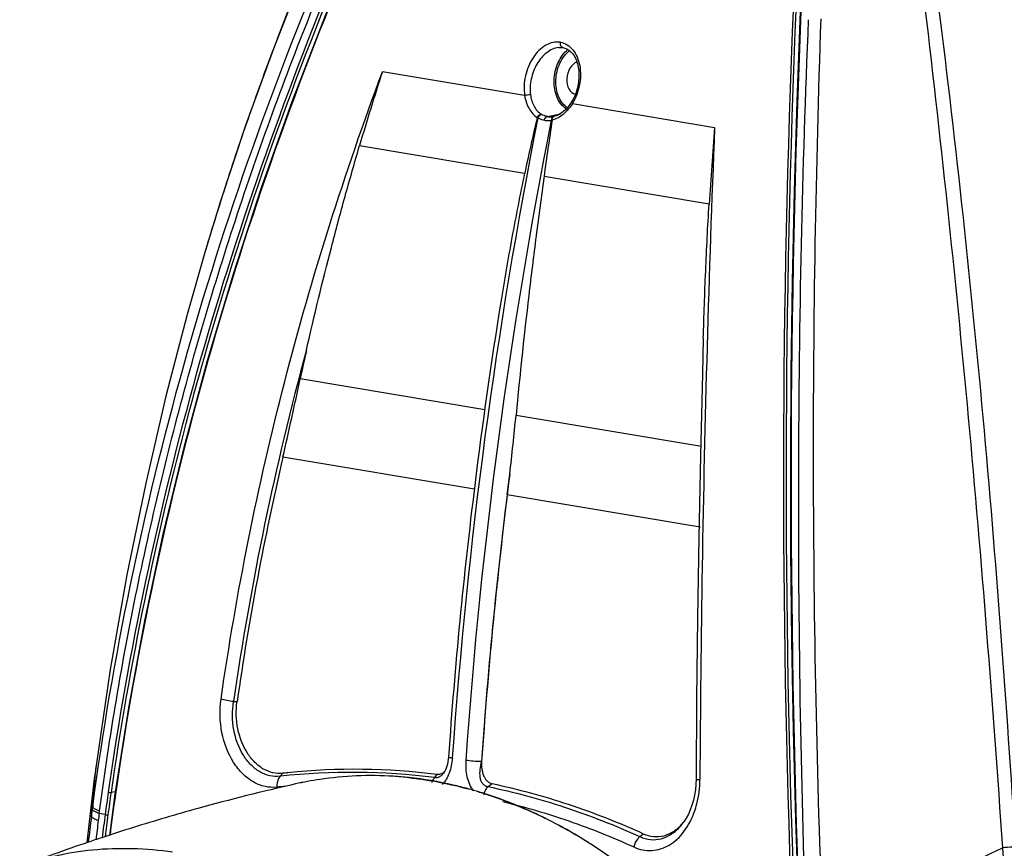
# Model space of a CAD drawing. Header units: millimetres. Extents: x 0 to 420, y 0 to 297.
# Tile 95 of 130: x 328 to 351, y 155 to 174. Entities that reach past the tile are written whole.
import ezdxf

# ---------------------------------------------------------------- set-up
doc = ezdxf.new("R2010")
doc.units = ezdxf.units.MM
doc.header["$LTSCALE"] = 23.1
doc.layers.get('0').update_dxf_attribs({"linetype": 'CONTINUOUS'})
doc.layers.add('02___PRT_ALL_AXES', color=7, linetype='CONTINUOUS')
doc.layers.add('06___PRT_ALL_SURFS', color=7, linetype='CONTINUOUS')

msp = doc.modelspace()

# ---------------------------------------------------------------- linework, layer by layer
at = {"color": 7, "linetype": 'Continuous'}
msp.add_line((340.204, 173.128), (340.204, 173.128), dxfattribs=at)
at = {"color": 9, "linetype": 'Continuous'}
msp.add_line((339.946, 171.531), (340.247, 171.597), dxfattribs=at)
at = {"color": 7, "linetype": 'Continuous'}
msp.add_lwpolyline([(345.788, 173.959), (345.708, 171.888), (345.645, 169.804), (345.6, 167.721), (345.572, 165.64), (345.561, 163.561), (345.566, 161.485), (345.587, 159.413), (345.625, 157.347), (345.679, 155.287), (345.748, 153.245)], dxfattribs=at)
at = {"color": 9, "linetype": 'Continuous'}
for centre, radius, start, end in [((604.732, 163.178), 259.334, 177.57741, 182.19558), ((605.061, 163.207), 259.6, 177.5869, 182.19923), ((604.417, 163.09), 258.842, 177.59359, 182.17964)]:
    msp.add_arc(centre, radius, start, end, dxfattribs=at)
at = {"color": 7, "linetype": 'Continuous'}
for centre, radius, start, end in [((335.881, 148.245), 8.055, 86.3425, 98.5031), ((335.881, 148.245), 8.055, 86.3427, 98.5031), ((335.868, 147.995), 8.306, 83.9276, 86.3638), ((335.868, 147.995), 8.306, 83.9278, 86.3639), ((335.869, 148.381), 7.919, 98.5638, 102.6886), ((335.869, 148.382), 7.919, 98.5638, 102.6887), ((335.697, 147.113), 9.205, 73.1067, 74.7756), ((335.697, 147.114), 9.205, 73.1065, 74.7754), ((334.932, 145.328), 11.152, 58.0826, 64.0136), ((335.022, 145.491), 10.965, 58.0321, 64.064), ((334.487, 144.611), 11.995, 54.4503, 58.088)]:
    msp.add_arc(centre, radius, start, end, dxfattribs=at)
at = {"color": 3, "linetype": 'Continuous'}
for centre, radius, start, end in [((344.505, 110.008), 47.252, 102.685, 105.5092), ((344.463, 110.162), 47.093, 105.5101, 106.4531), ((344.425, 110.292), 46.957, 106.4526, 108.3349), ((344.336, 110.556), 46.679, 108.7384, 110.8022), ((344.383, 110.418), 46.824, 108.3356, 108.7395)]:
    msp.add_arc(centre, radius, start, end, dxfattribs=at)
at = {"color": 9, "linetype": 'Continuous'}
for points, knots in [([(340.249, 173.248), (340.193, 173.257), (340.073, 173.253), (339.9, 173.183), (339.742, 173.059), (339.559, 172.832), (339.415, 172.477), (339.399, 172.167), (339.422, 172.018)], [0, 0, 0, 0, 0.101168, 0.209927, 0.328825, 0.45718, 0.729683, 1, 1, 1, 1]), ([(340.204, 173.128), (340.156, 173.122), (340.058, 173.093), (339.924, 173.009), (339.803, 172.891), (339.665, 172.694), (339.556, 172.406), (339.54, 172.158), (339.556, 172.038)], [0, 0, 0, 0, 0.104622, 0.218271, 0.340773, 0.470263, 0.738384, 1, 1, 1, 1]), ([(340.386, 171.712), (340.34, 171.74), (340.254, 171.819), (340.163, 171.977), (340.11, 172.166), (340.096, 172.371), (340.122, 172.58), (340.205, 172.833), (340.323, 173.002), (340.422, 173.08)], [0, 0, 0, 0, 0.106099, 0.222645, 0.349287, 0.483075, 0.619716, 0.754487, 1, 1, 1, 1]), ([(340.303, 173.126), (340.293, 173.127), (340.272, 173.138), (340.253, 173.168), (340.244, 173.207), (340.246, 173.234), (340.249, 173.248)], [0, 0, 0, 0, 0.206634, 0.441781, 0.711072, 1, 1, 1, 1]), ([(340.249, 173.248), (340.304, 173.239), (340.414, 173.197), (340.547, 173.075), (340.644, 172.907), (340.722, 172.633), (340.711, 172.253), (340.604, 171.963), (340.525, 171.833)], [0, 0, 0, 0, 0.101123, 0.207399, 0.323155, 0.449171, 0.722123, 1, 1, 1, 1]), ([(340.41, 171.737), (340.365, 171.765), (340.283, 171.842), (340.197, 171.995), (340.148, 172.177), (340.137, 172.375), (340.165, 172.575), (340.229, 172.764), (340.326, 172.929), (340.412, 173.018), (340.459, 173.054)], [0, 0, 0, 0, 0.105834, 0.22211, 0.348482, 0.482005, 0.618406, 0.752977, 0.881288, 1, 1, 1, 1]), ([(339.877, 171.445), (339.838, 171.452), (339.786, 171.468), (339.739, 171.493), (339.727, 171.499)], [0, 0, 0, 0, 0.747024, 1, 1, 1, 1]), ([(339.946, 171.531), (339.911, 171.537), (339.866, 171.552), (339.824, 171.574), (339.814, 171.58)], [0, 0, 0, 0, 0.747727, 1, 1, 1, 1]), ([(339.877, 171.445), (339.881, 171.466), (339.896, 171.502), (339.929, 171.528), (339.946, 171.531)], [0, 0, 0, 0, 0.547036, 1, 1, 1, 1]), ([(339.946, 171.531), (339.957, 171.53), (340.005, 171.524), (340.053, 171.527), (340.089, 171.534)], [0, 0, 0, 0, 0.246286, 1, 1, 1, 1]), ([(339.877, 171.445), (339.89, 171.443), (339.944, 171.436), (339.999, 171.44), (340.038, 171.447)], [0, 0, 0, 0, 0.247091, 1, 1, 1, 1])]:
    msp.add_open_spline(points, degree=3, knots=knots, dxfattribs=at)
at = {"color": 7, "linetype": 'Continuous'}
for points, knots in [([(338.114, 155.996), (338.001, 156.026), (337.551, 156.14), (337.091, 156.218), (336.746, 156.254)], [0, 0, 0, 0, 0.252855, 1, 1, 1, 1]), ([(336.746, 156.254), (336.861, 156.242), (337.321, 156.183), (337.777, 156.087), (338.114, 155.996)], [0, 0, 0, 0, 0.247523, 1, 1, 1, 1]), ([(339.818, 155.352), (339.699, 155.41), (339.229, 155.627), (338.742, 155.809), (338.372, 155.921)], [0, 0, 0, 0, 0.254045, 1, 1, 1, 1]), ([(338.372, 155.921), (338.494, 155.884), (338.987, 155.723), (339.466, 155.523), (339.818, 155.352)], [0, 0, 0, 0, 0.246284, 1, 1, 1, 1]), ([(331.291, 154.531), (330.681, 154.615), (329.477, 154.659), (328.297, 154.395), (327.758, 154.191)], [0, 0, 0, 0, 0.516908, 1, 1, 1, 1])]:
    msp.add_open_spline(points, degree=3, knots=knots, dxfattribs=at)
at = {"layer": '02___PRT_ALL_AXES', "color": 9, "linetype": 'Continuous'}
for p, q in [((340.525, 171.833), (343.81, 171.282)), ((343.682, 169.507), (339.869, 170.147)), ((339.223, 164.633), (343.504, 163.915)), ((339.02, 162.794), (343.479, 162.046)), ((338.424, 156.623), (338.427, 156.625)), ((338.576, 156.047), (338.668, 156.115)), ((342.082, 154.89), (342.162, 154.957))]:
    msp.add_line(p, q, dxfattribs=at)
at = {"layer": '02___PRT_ALL_AXES', "color": 7, "linetype": 'Continuous'}
for p, q in [((340.1, 171.536), (340.103, 171.537)), ((340.058, 171.451), (340.058, 171.449)), ((343.085, 155.212), (343.085, 155.213))]:
    msp.add_line(p, q, dxfattribs=at)
for points in [[(340.303, 173.126), (340.348, 173.115), (340.398, 173.094), (340.444, 173.066), (340.488, 173.03), (340.527, 172.987), (340.563, 172.936), (340.595, 172.879), (340.622, 172.816), (340.644, 172.747), (340.661, 172.674), (340.671, 172.595), (340.676, 172.513), (340.675, 172.429), (340.668, 172.343), (340.654, 172.257), (340.634, 172.171), (340.608, 172.088), (340.577, 172.008), (340.541, 171.932), (340.506, 171.87)], [(340.506, 171.87), (340.469, 171.812), (340.422, 171.751), (340.371, 171.695), (340.318, 171.647), (340.263, 171.607), (340.207, 171.574), (340.151, 171.55), (340.103, 171.537)], [(343.548, 166.404), (343.526, 165.582), (343.48, 163.695), (343.443, 161.812)], [(343.443, 161.812), (343.414, 159.935), (343.394, 158.065), (343.381, 156.216)], [(343.381, 156.216), (343.377, 156.1), (343.366, 155.974), (343.347, 155.852), (343.32, 155.733), (343.287, 155.619), (343.248, 155.511), (343.203, 155.409), (343.152, 155.315), (343.097, 155.229), (343.085, 155.213)]]:
    msp.add_lwpolyline(points, dxfattribs=at)
at = {"layer": '02___PRT_ALL_AXES', "color": 9, "linetype": 'Continuous'}
for centre, radius, start, end in [((340.003, 171.985), 0.46, 280.7681, 282.1398), ((455.991, 148.433), 118.215, 168.77377, 176.01283), ((339.956, 172.612), 1.168, 274.0572, 275.012), ((761.819, 154.378), 418.351, 177.68432, 179.07595), ((455.489, 148.484), 117.348, 172.76252, 176.0226), ((776.755, 154.107), 433.29, 179.07201, 179.72203), ((342.115, 155.92), 1.2, 318.8905, 323.877)]:
    msp.add_arc(centre, radius, start, end, dxfattribs=at)
at = {"layer": '02___PRT_ALL_AXES', "color": 7, "linetype": 'Continuous'}
for centre, radius, start, end in [((340.112, 171.496), 0.0418, 107.6774, 115.2598), ((340.112, 171.497), 0.0407, 102.592, 107.6511), ((409.009, 160.804), 69.768, 171.22378, 172.30427), ((437.267, 163.68), 93.766, 175.34974, 176.43677), ((275.161, 170.798), 64.358, 353.27994, 354.50312), ((257.943, 172.756), 81.686, 352.99567, 353.32982), ((455.435, 148.489), 117.291, 172.99441, 176.02229), ((342.203, 155.935), 1.138, 320.6824, 321.0483), ((342.191, 155.945), 1.154, 321.0501, 322.195), ((342.458, 155.607), 0.718, 284.089, 289.1707), ((342.455, 155.617), 0.728, 289.1608, 289.5231)]:
    msp.add_arc(centre, radius, start, end, dxfattribs=at)
msp.add_ellipse((340.668, 172.422), major_axis=(0.061, 0.38), ratio=0.698342, start_param=0.367577, end_param=3.08412, dxfattribs=at)
at = {"layer": '02___PRT_ALL_AXES', "color": 9, "linetype": 'Continuous'}
for points, knots in [([(340.525, 171.833), (340.469, 171.739), (340.338, 171.576), (340.151, 171.472), (340.058, 171.451)], [0, 0, 0, 0, 0.532968, 1, 1, 1, 1]), ([(340.525, 171.833), (340.519, 171.839), (340.509, 171.849), (340.504, 171.865), (340.506, 171.87)], [0, 0, 0, 0, 0.645886, 1, 1, 1, 1]), ([(340.089, 171.534), (340.081, 171.532), (340.067, 171.525), (340.051, 171.504), (340.041, 171.478), (340.038, 171.458), (340.038, 171.447)], [0, 0, 0, 0, 0.20948, 0.44234, 0.707315, 1, 1, 1, 1]), ([(338.063, 156.653), (338.054, 156.526), (338.067, 156.277), (338.163, 156.04), (338.239, 155.948)], [0, 0, 0, 0, 0.517898, 1, 1, 1, 1]), ([(338.424, 156.623), (338.361, 156.624), (338.24, 156.631), (338.12, 156.643), (338.063, 156.653)], [0, 0, 0, 0, 0.520379, 1, 1, 1, 1]), ([(338.424, 156.623), (338.407, 156.564), (338.381, 156.446), (338.379, 156.294), (338.407, 156.183), (338.446, 156.113), (338.504, 156.063), (338.552, 156.049), (338.576, 156.047)], [0, 0, 0, 0, 0.274318, 0.54027, 0.666191, 0.78394, 0.893489, 1, 1, 1, 1]), ([(338.576, 156.047), (338.564, 156.036), (338.516, 155.981), (338.487, 155.913), (338.475, 155.859)], [0, 0, 0, 0, 0.235145, 1, 1, 1, 1]), ([(338.576, 156.047), (339.173, 155.922), (340.366, 155.6), (341.516, 155.148), (342.082, 154.89)], [0, 0, 0, 0, 0.49499, 1, 1, 1, 1]), ([(343.345, 155.47), (343.366, 155.527), (343.438, 155.767), (343.469, 156.02), (343.471, 156.209)], [0, 0, 0, 0, 0.243847, 1, 1, 1, 1]), ([(343.381, 156.216), (343.381, 156.216), (343.384, 156.215), (343.388, 156.215), (343.396, 156.214), (343.405, 156.213), (343.418, 156.212), (343.44, 156.211), (343.458, 156.211), (343.471, 156.21)], [0, 0, 0, 0, 0.018792, 0.068603, 0.150172, 0.262903, 0.405766, 0.577377, 1, 1, 1, 1]), ([(338.916, 155.699), (339.431, 155.576), (340.459, 155.274), (341.452, 154.875), (341.943, 154.651)], [0, 0, 0, 0, 0.495464, 1, 1, 1, 1]), ([(341.943, 154.651), (342.008, 154.621), (342.144, 154.576), (342.356, 154.561), (342.566, 154.598), (342.839, 154.721), (343.137, 155.006), (343.287, 155.305), (343.345, 155.47)], [0, 0, 0, 0, 0.117175, 0.230963, 0.344724, 0.461848, 0.714792, 1, 1, 1, 1]), ([(342.082, 154.89), (342.159, 154.855), (342.324, 154.808), (342.582, 154.829), (342.824, 154.94), (342.959, 155.061), (343.02, 155.131)], [0, 0, 0, 0, 0.244678, 0.484008, 0.732136, 1, 1, 1, 1]), ([(342.082, 154.89), (342.065, 154.876), (341.999, 154.809), (341.957, 154.72), (341.943, 154.651)], [0, 0, 0, 0, 0.240188, 1, 1, 1, 1])]:
    msp.add_open_spline(points, degree=3, knots=knots, dxfattribs=at)
at = {"layer": '02___PRT_ALL_AXES', "color": 7, "linetype": 'Continuous'}
for points, knots in [([(340.058, 171.451), (340.057, 171.469), (340.061, 171.5), (340.082, 171.528), (340.094, 171.534)], [0, 0, 0, 0, 0.562818, 1, 1, 1, 1]), ([(339.869, 170.147), (339.807, 169.688), (339.684, 168.771), (339.457, 166.935), (339.31, 165.554), (339.223, 164.633)], [0, 0, 0, 0, 0.249972, 0.500045, 1, 1, 1, 1]), ([(343.548, 166.404), (343.563, 166.922), (343.599, 167.957), (343.65, 168.991), (343.682, 169.507)], [0, 0, 0, 0, 0.500478, 1, 1, 1, 1]), ([(338.427, 156.625), (338.423, 156.569), (338.425, 156.458), (338.459, 156.325), (338.508, 156.232), (338.553, 156.176), (338.607, 156.135), (338.647, 156.119), (338.668, 156.115)], [0, 0, 0, 0, 0.275574, 0.544033, 0.670622, 0.788929, 0.898167, 1, 1, 1, 1]), ([(338.668, 156.115), (339.263, 155.99), (340.452, 155.667), (341.598, 155.215), (342.162, 154.957)], [0, 0, 0, 0, 0.49506, 1, 1, 1, 1]), ([(342.698, 154.931), (342.723, 154.94), (342.827, 154.983), (342.92, 155.049), (342.983, 155.106)], [0, 0, 0, 0, 0.242055, 1, 1, 1, 1]), ([(342.983, 155.106), (342.991, 155.114), (343.027, 155.148), (343.06, 155.185), (343.084, 155.214)], [0, 0, 0, 0, 0.245708, 1, 1, 1, 1]), ([(342.162, 154.957), (342.236, 154.924), (342.393, 154.879), (342.556, 154.892), (342.633, 154.911)], [0, 0, 0, 0, 0.506095, 1, 1, 1, 1])]:
    msp.add_open_spline(points, degree=3, knots=knots, dxfattribs=at)
at = {"layer": '06___PRT_ALL_SURFS', "color": 9, "linetype": 'Continuous'}
for p, q in [((333.644, 173.161), (333.59, 173.019)), ((333.644, 173.161), (333.591, 173.019)), ((339.422, 172.018), (336.137, 172.568)), ((332.997, 171.378), (332.958, 171.268)), ((332.997, 171.378), (332.959, 171.268)), ((335.609, 170.861), (339.422, 170.222)), ((332.403, 169.589), (332.377, 169.509)), ((332.403, 169.589), (332.378, 169.508)), ((338.502, 164.754), (334.237, 165.47)), ((338.26, 162.922), (333.838, 163.663)), ((332.698, 158.012), (332.779, 158.012)), ((333.772, 156.284), (333.835, 156.354)), ((337.346, 156.254), (337.401, 156.327)), ((329.965, 155.929), (329.868, 155.912)), ((329.437, 155.524), (329.445, 155.581)), ((329.437, 155.524), (329.445, 155.581)), ((329.416, 155.359), (329.437, 155.524)), ((329.595, 155.425), (329.602, 155.482)), ((329.732, 155.401), (329.595, 155.425)), ((350.457, 154.631), (350.472, 154.411))]:
    msp.add_line(p, q, dxfattribs=at)
at = {"layer": '06___PRT_ALL_SURFS', "color": 7, "linetype": 'Continuous'}
for p, q in [((339.712, 171.509), (339.711, 171.507)), ((332.39, 169.549), (332.035, 168.387)), ((332.037, 168.393), (332.035, 168.387))]:
    msp.add_line(p, q, dxfattribs=at)
for points in [[(335.065, 176.637), (334.316, 174.872), (333.618, 173.095), (332.976, 171.321), (332.39, 169.549)], [(335.626, 175.825), (334.811, 173.859), (334.047, 171.874), (333.339, 169.884), (332.687, 167.888), (332.091, 165.889), (331.551, 163.886), (331.067, 161.881), (330.64, 159.874), (330.269, 157.867), (329.956, 155.871)], [(340.204, 173.128), (340.224, 173.13), (340.267, 173.13), (340.303, 173.126)], [(332.037, 168.393), (331.627, 166.955), (331.136, 165.069), (330.669, 163.06), (330.236, 160.944), (329.85, 158.753), (329.522, 156.536)], [(337.663, 156.732), (337.658, 156.68), (337.65, 156.621), (337.639, 156.566), (337.626, 156.517), (337.611, 156.473), (337.595, 156.434)], [(329.522, 156.536), (329.511, 156.452), (329.498, 156.36), (329.489, 156.285)], [(329.489, 156.285), (329.361, 155.23), (329.311, 154.743)], [(337.595, 156.434), (337.578, 156.4), (337.561, 156.372), (337.552, 156.36)], [(329.956, 155.871), (329.852, 155.092), (329.831, 154.919)]]:
    msp.add_lwpolyline(points, dxfattribs=at)
at = {"layer": '06___PRT_ALL_SURFS', "color": 9, "linetype": 'Continuous'}
msp.add_lwpolyline([(329.416, 155.359), (329.423, 155.414), (329.43, 155.469), (329.437, 155.524)], dxfattribs=at)
for centre, radius, start, end in [((411.095, 143.354), 82.249, 156.85391, 164.0615), ((399.307, 148.29), 70.216, 157.84441, 159.25541), ((397.59, 148.94), 68.379, 159.38222, 160.84404), ((455.68, 148.485), 118.215, 168.77377, 176.01283), ((339.843, 171.769), 0.293, 243.3173, 246.7924), ((396.696, 149.251), 67.433, 160.94337, 162.44605), ((396.094, 149.442), 66.801, 162.51919, 163.51966), ((399.697, 148.356), 67.692, 164.77171, 171.79909), ((407.658, 144.436), 78.646, 164.13191, 164.2588), ((407.33, 144.528), 78.306, 164.25831, 165.06633), ((405.257, 145.059), 76.166, 165.05108, 171.8082), ((338.686, 155.309), 9.246, 172.3738, 173.9426), ((338.294, 155.126), 8.881, 172.5025, 178.4952), ((338.215, 155.353), 8.773, 173.9077, 178.5139), ((335.429, 141.203), 15.172, 82.7432, 96.2703), ((335.353, 141.178), 14.947, 95.5742, 96.346), ((377.488, 149.098), 48.17, 171.857, 172.4821), ((377.461, 149.098), 48.078, 171.852, 172.4775), ((376.948, 149.153), 47.456, 171.8717, 173.0147), ((373.122, 149.662), 44.076, 172.573, 173.3638), ((393.422, 147.001), 64.381, 172.48188, 172.62926), ((374.778, 149.456), 45.437, 172.4825, 173.1584), ((374.753, 149.455), 45.347, 172.4775, 173.1179), ((373.527, 149.575), 44.32, 172.6293, 173.2052), ((312.357, 233.133), 87.258, 292.90059, 295.88916)]:
    msp.add_arc(centre, radius, start, end, dxfattribs=at)
at = {"layer": '06___PRT_ALL_SURFS', "color": 7, "linetype": 'Continuous'}
for centre, radius, start, end in [((384.46, 156.686), 50.866, 161.8059, 163.8189), ((398.467, 157.612), 60.376, 166.69442, 167.94457), ((455.535, 148.504), 118.16, 170.87679, 172.94941), ((384.221, 154.944), 51.08, 167.3431, 168.1088), ((243.809, 184.512), 92.411, 346.9616, 348.10851), ((399.531, 148.428), 67.436, 166.9431, 171.82978), ((454.645, 148.606), 117.264, 172.9454, 176.02614), ((335.506, 141.294), 15.152, 95.8883, 96.3316), ((335.505, 141.277), 15.169, 82.8205, 95.8781), ((337.393, 156.569), 0.252, 307.4718, 309.9463), ((337.377, 156.587), 0.276, 310.01, 316.1714)]:
    msp.add_arc(centre, radius, start, end, dxfattribs=at)
at = {"layer": '06___PRT_ALL_SURFS', "color": 9, "linetype": 'Continuous'}
for points, knots in [([(329.445, 155.581), (329.905, 159.022), (331.327, 165.87), (333.664, 172.458), (335.04, 175.673)], [0, 0, 0, 0, 0.498199, 1, 1, 1, 1]), ([(329.602, 155.482), (329.831, 157.2), (330.411, 160.629), (331.64, 165.706), (333.214, 170.707), (334.482, 173.971), (335.167, 175.584)], [0, 0, 0, 0, 0.248612, 0.498216, 0.748713, 1, 1, 1, 1]), ([(335.533, 175.571), (334.189, 172.412), (331.889, 165.948), (330.451, 159.236), (329.969, 155.862)], [0, 0, 0, 0, 0.501859, 1, 1, 1, 1]), ([(335.116, 175.025), (333.838, 171.957), (331.65, 165.687), (330.271, 159.187), (329.804, 155.921)], [0, 0, 0, 0, 0.501812, 1, 1, 1, 1]), ([(348.631, 174.351), (348.824, 172.732), (349.193, 169.474), (349.68, 164.559), (350.102, 159.605), (350.344, 156.291), (350.457, 154.631)], [0, 0, 0, 0, 0.246952, 0.496674, 0.748094, 1, 1, 1, 1]), ([(348.945, 174.365), (349.148, 172.747), (349.53, 169.491), (350.019, 164.578), (350.427, 159.627), (350.652, 156.314), (350.755, 154.656)], [0, 0, 0, 0, 0.247093, 0.496813, 0.748165, 1, 1, 1, 1]), ([(345.927, 152.744), (345.801, 156.27), (345.714, 161.549), (345.799, 168.559), (345.908, 172.04), (345.981, 173.77)], [0, 0, 0, 0, 0.50329, 0.75301, 1, 1, 1, 1]), ([(346.312, 152.752), (346.173, 156.279), (346.065, 161.562), (346.119, 168.576), (346.209, 172.058), (346.268, 173.789)], [0, 0, 0, 0, 0.50335, 0.753063, 1, 1, 1, 1]), ([(332.409, 158.065), (332.763, 160.535), (333.752, 165.447), (335.262, 170.223), (336.137, 172.568)], [0, 0, 0, 0, 0.499206, 1, 1, 1, 1]), ([(339.422, 172.018), (339.442, 172.027), (339.487, 172.039), (339.533, 172.041), (339.556, 172.038)], [0, 0, 0, 0, 0.499977, 1, 1, 1, 1]), ([(339.422, 172.018), (339.438, 171.912), (339.485, 171.76), (339.601, 171.595), (339.674, 171.533), (339.712, 171.509)], [0, 0, 0, 0, 0.531123, 0.773112, 1, 1, 1, 1]), ([(339.556, 172.038), (339.567, 171.945), (339.606, 171.81), (339.706, 171.663), (339.77, 171.608), (339.804, 171.587)], [0, 0, 0, 0, 0.53148, 0.773154, 1, 1, 1, 1]), ([(339.814, 171.58), (339.805, 171.578), (339.767, 171.564), (339.739, 171.529), (339.727, 171.499)], [0, 0, 0, 0, 0.223475, 1, 1, 1, 1]), ([(333.701, 156.033), (333.609, 156.023), (333.417, 156.034), (333.142, 156.145), (332.894, 156.34), (332.607, 156.705), (332.387, 157.296), (332.373, 157.809), (332.409, 158.065)], [0, 0, 0, 0, 0.101686, 0.207696, 0.321793, 0.445419, 0.715846, 1, 1, 1, 1]), ([(332.698, 158.012), (332.646, 158.017), (332.549, 158.031), (332.453, 158.052), (332.409, 158.065)], [0, 0, 0, 0, 0.531858, 1, 1, 1, 1]), ([(333.772, 156.284), (333.694, 156.276), (333.531, 156.285), (333.297, 156.379), (333.087, 156.545), (332.847, 156.856), (332.666, 157.36), (332.663, 157.796), (332.698, 158.012)], [0, 0, 0, 0, 0.101949, 0.207929, 0.321826, 0.445224, 0.715451, 1, 1, 1, 1]), ([(337.752, 156.705), (337.747, 156.645), (337.732, 156.528), (337.674, 156.314), (337.591, 156.166), (337.513, 156.096)], [0, 0, 0, 0, 0.269011, 0.529809, 1, 1, 1, 1]), ([(337.663, 156.732), (337.663, 156.73), (337.672, 156.723), (337.688, 156.718), (337.717, 156.711), (337.739, 156.707), (337.752, 156.705)], [0, 0, 0, 0, 0.088618, 0.284147, 0.591142, 1, 1, 1, 1]), ([(333.772, 156.284), (333.758, 156.269), (333.709, 156.195), (333.695, 156.101), (333.701, 156.033)], [0, 0, 0, 0, 0.228223, 1, 1, 1, 1]), ([(337.346, 156.254), (337.338, 156.246), (337.307, 156.211), (337.285, 156.17), (337.272, 156.137)], [0, 0, 0, 0, 0.236998, 1, 1, 1, 1]), ([(337.552, 156.36), (337.538, 156.341), (337.508, 156.306), (337.456, 156.267), (337.4, 156.247), (337.362, 156.249), (337.346, 156.254)], [0, 0, 0, 0, 0.290337, 0.5536, 0.786625, 1, 1, 1, 1]), ([(329.804, 155.921), (329.814, 155.918), (329.835, 155.913), (329.857, 155.911), (329.868, 155.912)], [0, 0, 0, 0, 0.501968, 1, 1, 1, 1]), ([(329.956, 155.871), (329.956, 155.869), (329.961, 155.865), (329.966, 155.863), (329.969, 155.862)], [0, 0, 0, 0, 0.322666, 1, 1, 1, 1]), ([(329.602, 155.482), (329.563, 155.496), (329.512, 155.516), (329.46, 155.553), (329.447, 155.572), (329.445, 155.581)], [0, 0, 0, 0, 0.650785, 0.860282, 1, 1, 1, 1]), ([(329.573, 155.261), (329.534, 155.274), (329.482, 155.295), (329.431, 155.331), (329.417, 155.351), (329.416, 155.359)], [0, 0, 0, 0, 0.650997, 0.86033, 1, 1, 1, 1]), ([(329.595, 155.425), (329.556, 155.438), (329.504, 155.459), (329.452, 155.495), (329.439, 155.515), (329.437, 155.524)], [0, 0, 0, 0, 0.650882, 0.860328, 1, 1, 1, 1]), ([(329.732, 155.401), (329.742, 155.397), (329.764, 155.393), (329.786, 155.391), (329.797, 155.392)], [0, 0, 0, 0, 0.501536, 1, 1, 1, 1]), ([(350.755, 154.656), (350.732, 154.653), (350.633, 154.644), (350.534, 154.637), (350.457, 154.631)], [0, 0, 0, 0, 0.226424, 1, 1, 1, 1])]:
    msp.add_open_spline(points, degree=3, knots=knots, dxfattribs=at)
at = {"layer": '06___PRT_ALL_SURFS', "color": 7, "linetype": 'Continuous'}
for points, knots in [([(339.712, 171.509), (339.716, 171.519), (339.737, 171.555), (339.774, 171.583), (339.804, 171.587)], [0, 0, 0, 0, 0.2697, 1, 1, 1, 1]), ([(334.383, 166.137), (334.561, 166.929), (334.848, 168.115), (335.271, 169.686), (335.495, 170.47), (335.609, 170.861)], [0, 0, 0, 0, 0.499198, 0.749398, 1, 1, 1, 1]), ([(339.422, 170.222), (339.316, 169.727), (339.122, 168.735), (338.95, 167.738), (338.87, 167.239)], [0, 0, 0, 0, 0.500111, 1, 1, 1, 1]), ([(333.835, 156.354), (333.76, 156.346), (333.603, 156.355), (333.378, 156.445), (333.176, 156.604), (332.941, 156.902), (332.762, 157.385), (332.75, 157.803), (332.779, 158.012)], [0, 0, 0, 0, 0.101782, 0.207798, 0.321822, 0.445347, 0.715689, 1, 1, 1, 1]), ([(337.546, 156.369), (337.525, 156.353), (337.478, 156.328), (337.425, 156.324), (337.401, 156.327)], [0, 0, 0, 0, 0.511468, 1, 1, 1, 1])]:
    msp.add_open_spline(points, degree=3, knots=knots, dxfattribs=at)
at = {"layer": '06___PRT_ALL_SURFS', "color": 9, "linetype": 'Continuous'}
msp.add_open_spline([(339.814, 171.58), (339.811, 171.582), (339.807, 171.584), (339.804, 171.587)], degree=3, dxfattribs=at)

doc.saveas('drawing.dxf')
